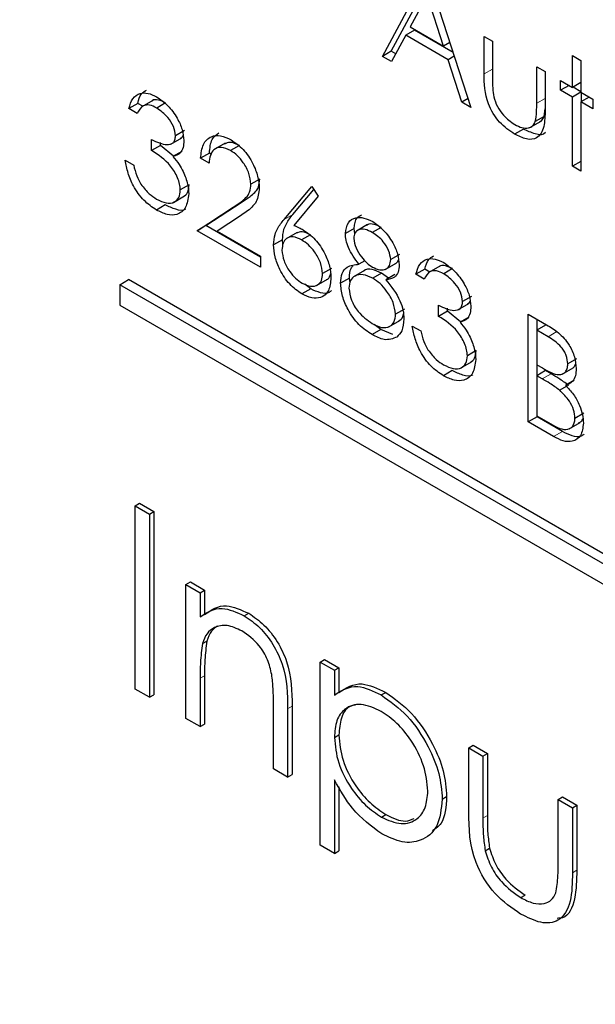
# Paper-space layout 'Blatt2' of a CAD drawing. Header units: millimetres. Extents: x 5 to 418, y 2 to 292.
# Tile 31 of 74: x 98.54 to 100.08, y 193.16 to 195.79. Entities that reach past the tile are written whole.
import ezdxf

# ---------------------------------------------------------------- set-up
doc = ezdxf.new("R2010")
doc.units = ezdxf.units.MM

psp = doc.layouts.new('Blatt2')

# ---------------------------------------------------------------- linework, layer by layer
at = {"color": 7, "linetype": 'Continuous', "lineweight": 25}
for p, q in [((99.5106, 195.6921), (99.6289, 195.9118)), ((99.5341, 195.7057), (99.6366, 195.896)), ((99.6321, 195.91), (99.7472, 195.5554)), ((99.6302, 195.8549), (99.5851, 195.7709)), ((99.6742, 195.7195), (99.6302, 195.8549)), ((99.5965, 195.762), (99.5729, 195.7484)), ((99.5851, 195.7709), (99.6742, 195.7195)), ((99.6994, 195.7026), (99.5965, 195.762)), ((99.5729, 195.7484), (99.535, 195.678)), ((99.686, 195.6831), (99.5729, 195.7484)), ((99.6908, 195.7291), (99.6742, 195.7195)), ((99.7824, 195.7456), (99.8048, 195.7327)), ((99.7824, 195.6451), (99.7824, 195.7456)), ((99.8048, 195.7327), (99.8048, 195.6351)), ((99.5341, 195.7057), (99.5106, 195.6921)), ((99.5462, 195.6987), (99.5341, 195.7057)), ((99.535, 195.678), (99.5106, 195.6921)), ((99.7026, 195.6927), (99.686, 195.6831)), ((99.7229, 195.5695), (99.686, 195.6831)), ((100.0191, 195.694), (100.0414, 195.681)), ((100.0191, 195.609), (100.0191, 195.694)), ((100.0414, 195.681), (100.0414, 195.5961)), ((99.9231, 195.6644), (99.9455, 195.6515)), ((99.9231, 195.5668), (99.9231, 195.6644)), ((99.9455, 195.6515), (99.9455, 195.549)), ((99.9871, 195.6275), (100.0191, 195.609)), ((99.9871, 195.6016), (99.9871, 195.6275)), ((100.0414, 195.6219), (100.0191, 195.609)), ((100.0095, 195.6146), (99.9871, 195.6016)), ((100.0191, 195.5832), (99.9871, 195.6016)), ((100.0414, 195.5961), (100.0191, 195.5832)), ((100.0414, 195.5975), (100.0202, 195.6097)), ((100.0414, 195.5961), (100.0734, 195.5776)), ((98.8967, 195.5743), (98.8672, 195.5573)), ((99.7395, 195.5791), (99.7229, 195.5695)), ((99.7472, 195.5554), (99.7229, 195.5695)), ((100.0191, 195.3985), (100.0191, 195.5832)), ((100.0638, 195.5832), (100.0414, 195.5702)), ((100.0414, 195.5702), (100.0414, 195.3856)), ((100.0734, 195.5518), (100.0414, 195.5702)), ((100.0426, 195.5709), (100.0426, 195.5954)), ((100.0734, 195.5776), (100.0734, 195.5518)), ((98.8561, 195.5664), (98.8326, 195.5528)), ((98.8549, 195.5398), (98.8326, 195.5528)), ((98.8696, 195.5586), (98.8561, 195.5664)), ((98.9307, 195.5677), (98.9071, 195.554)), ((99.943, 195.5312), (99.9455, 195.5515)), ((99.9051, 195.5018), (99.9346, 195.5189)), ((99.943, 195.5312), (99.9194, 195.5176)), ((98.9809, 195.4935), (98.9573, 195.4799)), ((99.8877, 195.4979), (99.8641, 195.4843)), ((98.8933, 195.4401), (98.8933, 195.4697)), ((98.9445, 195.4572), (98.974, 195.4742)), ((98.9169, 195.4537), (98.8933, 195.4401)), ((98.9169, 195.4537), (98.9169, 195.4618)), ((98.9518, 195.4252), (98.9169, 195.4537)), ((98.9741, 195.438), (98.9505, 195.4244)), ((99.0904, 195.4603), (99.0609, 195.4432)), ((99.1282, 195.4536), (99.1046, 195.44)), ((98.823, 195.4143), (98.8454, 195.4014)), ((99.048, 195.4334), (99.0244, 195.4198)), ((99.0468, 195.4069), (99.0244, 195.4198)), ((99.0528, 195.4307), (99.048, 195.4334)), ((100.0414, 195.4114), (100.0191, 195.3985)), ((100.0414, 195.3856), (100.0191, 195.3985)), ((99.1823, 195.364), (99.1588, 195.3504)), ((98.9936, 195.3485), (98.9701, 195.3349)), ((99.2474, 195.2557), (99.3219, 195.3442)), ((99.271, 195.2693), (99.3273, 195.3362)), ((99.3219, 195.3442), (99.3391, 195.3186)), ((98.952, 195.3018), (98.9815, 195.3188)), ((99.3391, 195.3186), (99.2732, 195.2402)), ((98.9297, 195.2949), (98.9062, 195.2813)), ((99.0149, 195.226), (99.1116, 195.2893)), ((99.0384, 195.2396), (99.1352, 195.3029)), ((99.1307, 195.2655), (99.0683, 195.2247)), ((99.0384, 195.2396), (99.0149, 195.226)), ((99.1844, 195.1553), (99.0384, 195.2396)), ((99.435, 195.2322), (99.4114, 195.2185)), ((99.4367, 195.2175), (99.435, 195.2322)), ((99.4706, 195.2422), (99.4412, 195.2252)), ((99.5068, 195.235), (99.4833, 195.2214)), ((99.1844, 195.1281), (99.0149, 195.226)), ((99.0683, 195.2247), (99.1844, 195.1576)), ((99.2431, 195.2017), (99.2195, 195.1881)), ((99.2446, 195.1907), (99.2431, 195.2017)), ((99.2827, 195.2215), (99.2533, 195.2045)), ((99.3179, 195.2149), (99.2943, 195.2013)), ((99.1844, 195.1576), (99.1844, 195.1281)), ((99.5565, 195.1622), (99.5329, 195.1486)), ((99.3742, 195.125), (99.3507, 195.1114)), ((99.4636, 195.1456), (99.4478, 195.1365)), ((99.5178, 195.1224), (99.5473, 195.1394)), ((99.6237, 195.1233), (99.6001, 195.1097)), ((99.6371, 195.1155), (99.6237, 195.1233)), ((99.6642, 195.1312), (99.6348, 195.1142)), ((99.6982, 195.1246), (99.6747, 195.111)), ((99.334, 195.0796), (99.3635, 195.0967)), ((99.4222, 195.0995), (99.3986, 195.0859)), ((99.4241, 195.087), (99.4222, 195.0995)), ((99.463, 195.1198), (99.4336, 195.1028)), ((99.5083, 195.1123), (99.4847, 195.0987)), ((99.5267, 195.0988), (99.5083, 195.1123)), ((99.5435, 195.1085), (99.5199, 195.0949)), ((99.6225, 195.0968), (99.6001, 195.1097)), ((98.8083, 195.0816), (98.8318, 195.0952)), ((103.9937, 192.0881), (98.8083, 195.0816)), ((98.8083, 195.0816), (98.8083, 195.0271)), ((104.0173, 192.1017), (98.8318, 195.0952)), ((99.3187, 195.0704), (99.2951, 195.0568)), ((99.3187, 195.0704), (99.3032, 195.0832)), ((99.7484, 195.0504), (99.7248, 195.0368)), ((98.8083, 195.0271), (103.9937, 192.0337)), ((99.5693, 195.0165), (99.5457, 195.0029)), ((99.6609, 194.997), (99.6609, 195.0266)), ((99.6844, 195.0107), (99.6844, 195.0187)), ((99.712, 195.0141), (99.7415, 195.0311)), ((99.6844, 195.0107), (99.6609, 194.997)), ((99.7194, 194.9821), (99.6844, 195.0107)), ((99.7417, 194.9949), (99.7181, 194.9813)), ((99.9007, 195.0026), (99.9494, 194.9745)), ((99.9007, 194.7146), (99.9007, 195.0026)), ((99.5066, 194.9619), (99.4886, 194.9756)), ((99.5273, 194.9689), (99.5568, 194.9859)), ((99.5905, 194.9712), (99.6129, 194.9583)), ((99.9467, 194.9737), (99.9231, 194.9601)), ((99.9243, 194.9608), (99.9243, 194.989)), ((99.5066, 194.9619), (99.483, 194.9483)), ((99.5387, 194.9487), (99.5066, 194.9619)), ((99.9231, 194.9601), (99.9231, 194.8678)), ((99.9535, 194.9426), (99.9231, 194.9601)), ((99.7612, 194.9054), (99.7376, 194.8918)), ((99.7196, 194.8587), (99.749, 194.8757)), ((99.9231, 194.8678), (99.9382, 194.8591)), ((99.9243, 194.839), (99.9243, 194.8671)), ((99.9914, 194.8423), (100.0209, 194.8593)), ((100.0298, 194.8834), (100.0063, 194.8698)), ((99.6973, 194.8518), (99.6737, 194.8382)), ((99.9467, 194.8519), (99.9231, 194.8383)), ((99.9231, 194.8383), (99.9231, 194.7312)), ((99.938, 194.8297), (99.9231, 194.8383)), ((99.9615, 194.8433), (99.9467, 194.8519)), ((100.0082, 194.813), (99.9846, 194.7994)), ((100.0234, 194.8263), (99.9998, 194.8127)), ((99.9243, 194.7282), (99.9007, 194.7146)), ((99.9231, 194.7312), (99.955, 194.7128)), ((99.9243, 194.7282), (99.9243, 194.7305)), ((99.9918, 194.6892), (99.9243, 194.7282)), ((100.049, 194.7379), (100.0255, 194.7243)), ((99.9682, 194.6756), (99.9007, 194.7146)), ((100.0097, 194.6959), (100.0392, 194.7129)), ((98.8492, 194.4904), (98.861, 194.4972)), ((98.8492, 194.4904), (98.8873, 194.4684)), ((98.8492, 194.0005), (98.8492, 194.4904)), ((98.861, 194.4972), (98.899, 194.4752)), ((98.8873, 194.4684), (98.899, 194.4752)), ((98.8873, 194.4684), (98.8873, 193.9785)), ((98.899, 194.4752), (98.899, 193.9853)), ((98.9852, 194.28), (98.997, 194.2868)), ((98.9852, 194.28), (99.0232, 194.258)), ((98.9852, 193.922), (98.9852, 194.28)), ((98.997, 194.2868), (99.035, 194.2648)), ((99.0232, 194.258), (99.035, 194.2648)), ((99.0232, 194.258), (99.0232, 194.1934)), ((99.035, 194.2648), (99.035, 194.2002)), ((99.1412, 194.1962), (99.153, 194.203)), ((99.0291, 194.1221), (99.0409, 194.1289)), ((99.3442, 194.0727), (99.3559, 194.0795)), ((99.3442, 194.0727), (99.3822, 194.0508)), ((99.3442, 193.5828), (99.3442, 194.0727)), ((99.3559, 194.0795), (99.394, 194.0576)), ((99.3822, 194.0508), (99.394, 194.0576)), ((99.3822, 194.0508), (99.3822, 193.9845)), ((99.394, 194.0576), (99.394, 193.9913)), ((99.0232, 194.0294), (99.0232, 193.9)), ((99.035, 194.0362), (99.035, 193.9068)), ((98.8873, 193.9785), (98.8492, 194.0005)), ((99.5075, 193.9847), (99.5193, 193.9915)), ((98.8873, 193.9785), (98.899, 193.9853)), ((99.2191, 193.7869), (99.2191, 193.9553)), ((99.2571, 193.9478), (99.2571, 193.765)), ((99.2689, 193.9546), (99.2689, 193.7718)), ((99.0232, 193.9), (98.9852, 193.922)), ((99.0232, 193.9), (99.035, 193.9068)), ((99.3822, 193.871), (99.394, 193.8778)), ((99.7412, 193.8435), (99.753, 193.8503)), ((99.7412, 193.8435), (99.7793, 193.8215)), ((99.7412, 193.6725), (99.7412, 193.8435)), ((99.753, 193.8503), (99.7911, 193.8283)), ((99.7793, 193.8215), (99.7911, 193.8283)), ((99.7793, 193.8215), (99.7793, 193.6555)), ((99.7911, 193.8283), (99.7911, 193.6623)), ((99.2571, 193.765), (99.2191, 193.7869)), ((99.2571, 193.765), (99.2689, 193.7718)), ((99.3822, 193.7576), (99.3822, 193.5608)), ((99.394, 193.7391), (99.394, 193.5676)), ((99.6705, 193.7063), (99.6823, 193.7131)), ((99.9806, 193.7054), (99.9923, 193.7122)), ((99.9806, 193.5393), (99.9806, 193.7054)), ((99.9806, 193.7054), (100.0186, 193.6834)), ((99.9923, 193.7122), (100.0304, 193.6902)), ((100.0186, 193.6834), (100.0304, 193.6902)), ((100.0186, 193.6834), (100.0186, 193.5091)), ((100.0304, 193.6902), (100.0304, 193.5159)), ((99.5078, 193.658), (99.5196, 193.6648)), ((99.3822, 193.5608), (99.3442, 193.5828)), ((99.7853, 193.5683), (99.7971, 193.5751)), ((99.3822, 193.5608), (99.394, 193.5676)), ((99.8805, 193.4428), (99.8923, 193.4496))]:
    psp.add_line(p, q, dxfattribs=at)
at = {"color": 7, "linetype": 'Continuous', "lineweight": 18}
for p, q in [((99.8048, 195.658), (99.7824, 195.6451)), ((99.9455, 195.5797), (99.9231, 195.5668)), ((99.1352, 195.3029), (99.1116, 195.2893)), ((99.271, 195.2693), (99.2474, 195.2557)), ((99.9771, 194.9562), (99.9535, 194.9426)), ((99.9615, 194.8433), (99.938, 194.8297)), ((99.9918, 194.6892), (99.9682, 194.6756)), ((99.0232, 194.0294), (99.035, 194.0362)), ((99.2571, 193.9478), (99.2689, 193.9546)), ((99.7793, 193.6555), (99.7911, 193.6623)), ((100.0186, 193.5091), (100.0304, 193.5159))]:
    psp.add_line(p, q, dxfattribs=at)
psp.add_open_spline([(91.2319, 205.1501), (93.0315, 203.9992), (96.6318, 201.6966), (102.2953, 198.2861), (108.1808, 194.9009), (113.8044, 191.8159), (117.4828, 189.9039), (119.0713, 189.0782)], degree=3, knots=[0, 0, 0, 0, 0.204721, 0.409562, 0.623395, 0.837364, 1, 1, 1, 1], dxfattribs=at)
at = {"color": 7, "linetype": 'Continuous', "lineweight": 25}
for points, knots in [([(91.3767, 204.8511), (92.0659, 204.4024), (93.9896, 203.1501), (97.3044, 201.0845), (101.317, 198.6527), (105.49, 196.2147), (109.736, 193.8176), (113.8893, 191.5552), (117.0592, 189.8803), (118.7957, 188.9954), (119.2195, 188.7794)], [0, 0, 0, 0, 0.079167, 0.220979, 0.371612, 0.522329, 0.673084, 0.823745, 0.956982, 1, 1, 1, 1]), ([(99.8641, 195.4843), (99.8502, 195.4936), (99.8226, 195.512), (99.7838, 195.5765), (99.7829, 195.619), (99.7824, 195.6451)], [0, 0, 0, 0, 0.28097, 0.559785, 1, 1, 1, 1]), ([(99.8048, 195.6351), (99.8048, 195.6258), (99.8047, 195.6093), (99.8072, 195.5916), (99.8083, 195.5838)], [0, 0, 0, 0, 0.560377, 1, 1, 1, 1]), ([(98.8561, 195.5664), (98.8587, 195.5762), (98.863, 195.5924), (98.8748, 195.5989), (98.8794, 195.6015)], [0, 0, 0, 0, 0.609349, 1, 1, 1, 1]), ([(98.8326, 195.5528), (98.8354, 195.5622), (98.8412, 195.581), (98.8602, 195.5945), (98.8833, 195.5952), (98.899, 195.5876), (98.9068, 195.5838)], [0, 0, 0, 0, 0.280288, 0.55968, 0.779747, 1, 1, 1, 1]), ([(98.9307, 195.5677), (98.9243, 195.5706), (98.9117, 195.5764), (98.8981, 195.5773), (98.8944, 195.5725), (98.8941, 195.5721)], [0, 0, 0, 0, 0.479358, 0.957166, 1, 1, 1, 1]), ([(98.9068, 195.5838), (98.9169, 195.5767), (98.9371, 195.5625), (98.9613, 195.5301), (98.9766, 195.4961), (98.9787, 195.4766), (98.9797, 195.4669)], [0, 0, 0, 0, 0.280085, 0.559868, 0.780099, 1, 1, 1, 1]), ([(99.8083, 195.5838), (99.8111, 195.5752), (99.8166, 195.5579), (99.8367, 195.5295), (99.8538, 195.5174), (99.8643, 195.51)], [0, 0, 0, 0, 0.280117, 0.560544, 1, 1, 1, 1]), ([(98.9071, 195.554), (98.9006, 195.5572), (98.8877, 195.5635), (98.8671, 195.561), (98.8595, 195.5479), (98.8549, 195.5398)], [0, 0, 0, 0, 0.280636, 0.5603644, 1, 1, 1, 1]), ([(98.9573, 195.4799), (98.956, 195.4882), (98.9535, 195.5048), (98.9344, 195.5345), (98.9174, 195.5466), (98.9071, 195.554)], [0, 0, 0, 0, 0.278859, 0.560074, 1, 1, 1, 1]), ([(99.9455, 195.549), (99.9453, 195.5334), (99.9449, 195.5024), (99.9274, 195.4714), (99.8961, 195.4681), (99.8748, 195.4789), (99.8641, 195.4843)], [0, 0, 0, 0, 0.281501, 0.559646, 0.779298, 1, 1, 1, 1]), ([(99.9194, 195.5176), (99.9208, 195.5263), (99.9232, 195.5419), (99.9231, 195.5592), (99.9231, 195.5668)], [0, 0, 0, 0, 0.559371, 1, 1, 1, 1]), ([(99.8643, 195.51), (99.8708, 195.5067), (99.8837, 195.5001), (99.9004, 195.4995), (99.9129, 195.5053), (99.9173, 195.5135), (99.9194, 195.5176)], [0, 0, 0, 0, 0.2802697, 0.5600069, 0.7800741, 1, 1, 1, 1]), ([(99.9312, 195.5178), (99.9328, 195.5185), (99.9382, 195.5207), (99.941, 195.5268), (99.943, 195.5312)], [0, 0, 0, 0, 0.285818, 1, 1, 1, 1]), ([(99.9467, 195.4886), (99.9466, 195.4885), (99.9415, 195.4804), (99.9187, 195.4831), (99.898, 195.493), (99.8877, 195.4979)], [0, 0, 0, 0, 0.010224, 0.503933, 1, 1, 1, 1]), ([(98.8933, 195.4697), (98.9074, 195.4631), (98.9286, 195.4531), (98.9492, 195.4581), (98.9563, 195.4683), (98.957, 195.476), (98.9573, 195.4799)], [0, 0, 0, 0, 0.499418, 0.749016, 0.874544, 1, 1, 1, 1]), ([(98.9797, 195.4669), (98.9793, 195.4604), (98.9785, 195.4476), (98.9695, 195.4307), (98.9577, 195.4268), (98.9505, 195.4244)], [0, 0, 0, 0, 0.280508, 0.560792, 1, 1, 1, 1]), ([(98.9704, 195.4737), (98.9718, 195.4739), (98.9751, 195.4745), (98.9766, 195.478), (98.9775, 195.48)], [0, 0, 0, 0, 0.399149, 1, 1, 1, 1]), ([(99.0244, 195.4198), (99.0259, 195.433), (99.0288, 195.4593), (99.0501, 195.479), (99.0772, 195.4826), (99.0963, 195.4735), (99.1058, 195.4689)], [0, 0, 0, 0, 0.280029, 0.559515, 0.779668, 1, 1, 1, 1]), ([(99.048, 195.4334), (99.0492, 195.447), (99.0515, 195.4719), (99.0666, 195.4827), (99.0735, 195.4876)], [0, 0, 0, 0, 0.54369, 1, 1, 1, 1]), ([(99.1058, 195.4689), (99.1169, 195.4613), (99.1391, 195.4461), (99.1638, 195.4083), (99.1788, 195.3712), (99.1804, 195.3503), (99.1812, 195.3398)], [0, 0, 0, 0, 0.27989, 0.559224, 0.779582, 1, 1, 1, 1]), ([(98.9701, 195.3349), (98.9697, 195.3401), (98.969, 195.3506), (98.9612, 195.3732), (98.938, 195.4115), (98.9112, 195.4287), (98.8933, 195.4401)], [0, 0, 0, 0, 0.125587, 0.2511907, 0.500605, 1, 1, 1, 1]), ([(99.1046, 195.44), (99.0961, 195.4439), (99.0791, 195.4517), (99.0599, 195.4449), (99.0495, 195.4283), (99.0477, 195.4141), (99.0468, 195.4069)], [0, 0, 0, 0, 0.279699, 0.558847, 0.779176, 1, 1, 1, 1]), ([(99.1282, 195.4536), (99.1195, 195.4579), (99.1041, 195.4654), (99.0929, 195.4597), (99.0881, 195.4572)], [0, 0, 0, 0, 0.56442, 1, 1, 1, 1]), ([(99.1588, 195.3504), (99.1577, 195.3599), (99.1556, 195.3789), (99.1404, 195.4066), (99.1229, 195.4279), (99.1107, 195.436), (99.1046, 195.44)], [0, 0, 0, 0, 0.279126, 0.558978, 0.77935, 1, 1, 1, 1]), ([(98.9062, 195.2813), (98.8947, 195.2891), (98.8719, 195.3046), (98.8449, 195.3423), (98.8292, 195.3804), (98.825, 195.403), (98.823, 195.4143)], [0, 0, 0, 0, 0.279886, 0.558979, 0.779263, 1, 1, 1, 1]), ([(98.9505, 195.4244), (98.9563, 195.4176), (98.9667, 195.4053), (98.9743, 195.3907), (98.9776, 195.3842)], [0, 0, 0, 0, 0.559795, 1, 1, 1, 1]), ([(98.8454, 195.4014), (98.8476, 195.3917), (98.8517, 195.3744), (98.8609, 195.3576), (98.8649, 195.3503)], [0, 0, 0, 0, 0.560694, 1, 1, 1, 1]), ([(98.9776, 195.3842), (98.9824, 195.3727), (98.9909, 195.352), (98.992, 195.3329), (98.9925, 195.3245)], [0, 0, 0, 0, 0.559419, 1, 1, 1, 1]), ([(99.1352, 195.3029), (99.1424, 195.3075), (99.1542, 195.3152), (99.1695, 195.3275), (99.1803, 195.3416), (99.1817, 195.3565), (99.1823, 195.364)], [0, 0, 0, 0, 0.340542, 0.56085, 0.780599, 1, 1, 1, 1]), ([(98.8649, 195.3503), (98.8721, 195.3409), (98.8849, 195.3243), (98.8999, 195.3148), (98.9066, 195.3106)], [0, 0, 0, 0, 0.558748, 1, 1, 1, 1]), ([(98.9066, 195.3106), (98.9152, 195.3063), (98.9325, 195.2977), (98.9534, 195.3005), (98.9676, 195.3129), (98.9692, 195.3276), (98.9701, 195.3349)], [0, 0, 0, 0, 0.280599, 0.560151, 0.780303, 1, 1, 1, 1]), ([(98.9784, 195.3174), (98.9826, 195.3204), (98.9914, 195.3266), (98.9929, 195.341), (98.9936, 195.3485)], [0, 0, 0, 0, 0.480676, 1, 1, 1, 1]), ([(99.1116, 195.2893), (99.1188, 195.2939), (99.1306, 195.3015), (99.1459, 195.3139), (99.1567, 195.328), (99.1581, 195.3429), (99.1588, 195.3504)], [0, 0, 0, 0, 0.340542, 0.56085, 0.780599, 1, 1, 1, 1]), ([(99.1812, 195.3398), (99.1796, 195.3268), (99.1771, 195.3053), (99.1611, 195.2883), (99.1465, 195.276), (99.136, 195.269), (99.1307, 195.2655)], [0, 0, 0, 0, 0.33837, 0.558748, 0.779361, 1, 1, 1, 1]), ([(98.9925, 195.3245), (98.9907, 195.3113), (98.9871, 195.2851), (98.9637, 195.2676), (98.9351, 195.2672), (98.9158, 195.2766), (98.9062, 195.2813)], [0, 0, 0, 0, 0.279304, 0.558838, 0.779277, 1, 1, 1, 1]), ([(98.9848, 195.2839), (98.9845, 195.2837), (98.9782, 195.2784), (98.9581, 195.2819), (98.9392, 195.2906), (98.9297, 195.2949)], [0, 0, 0, 0, 0.020663, 0.510016, 1, 1, 1, 1]), ([(99.2195, 195.1881), (99.2204, 195.1979), (99.2219, 195.214), (99.2298, 195.2314), (99.238, 195.2443), (99.2443, 195.2519), (99.2474, 195.2557)], [0, 0, 0, 0, 0.339374, 0.559486, 0.779731, 1, 1, 1, 1]), ([(99.2431, 195.2017), (99.244, 195.2115), (99.2454, 195.2277), (99.2534, 195.245), (99.2616, 195.2579), (99.2679, 195.2655), (99.271, 195.2693)], [0, 0, 0, 0, 0.339374, 0.559486, 0.779731, 1, 1, 1, 1]), ([(99.4114, 195.2185), (99.4132, 195.2291), (99.4167, 195.2501), (99.4373, 195.2622), (99.4608, 195.2618), (99.4766, 195.2541), (99.4845, 195.2503)], [0, 0, 0, 0, 0.278806, 0.558457, 0.77916, 1, 1, 1, 1]), ([(99.435, 195.2322), (99.4364, 195.2432), (99.4386, 195.2607), (99.4505, 195.2664), (99.4549, 195.2685)], [0, 0, 0, 0, 0.632557, 1, 1, 1, 1]), ([(99.2732, 195.2402), (99.278, 195.2383), (99.2866, 195.2349), (99.2952, 195.2302), (99.299, 195.2281)], [0, 0, 0, 0, 0.5599103, 1, 1, 1, 1]), ([(99.299, 195.2281), (99.31, 195.2203), (99.3318, 195.2048), (99.3561, 195.1677), (99.3709, 195.131), (99.3723, 195.1104), (99.373, 195.1)], [0, 0, 0, 0, 0.279638, 0.559326, 0.779527, 1, 1, 1, 1]), ([(99.4833, 195.2214), (99.4767, 195.2247), (99.4636, 195.2312), (99.4476, 195.2299), (99.4359, 195.2218), (99.4345, 195.2107), (99.4338, 195.2052)], [0, 0, 0, 0, 0.280651, 0.560566, 0.78062, 1, 1, 1, 1]), ([(99.5068, 195.235), (99.5004, 195.2382), (99.4875, 195.2444), (99.4737, 195.2449), (99.4689, 195.2406), (99.4681, 195.2398)], [0, 0, 0, 0, 0.454504, 0.907816, 1, 1, 1, 1]), ([(99.4845, 195.2503), (99.4945, 195.2433), (99.5143, 195.2293), (99.5377, 195.1968), (99.5525, 195.1634), (99.5544, 195.1442), (99.5553, 195.1347)], [0, 0, 0, 0, 0.279929, 0.559623, 0.779946, 1, 1, 1, 1]), ([(99.2943, 195.2013), (99.2867, 195.2049), (99.2716, 195.2122), (99.2541, 195.207), (99.2436, 195.1938), (99.2425, 195.1807), (99.2419, 195.1742)], [0, 0, 0, 0, 0.280127, 0.559515, 0.779719, 1, 1, 1, 1]), ([(99.3179, 195.2149), (99.3102, 195.2187), (99.2958, 195.2259), (99.2851, 195.2212), (99.2801, 195.2191)], [0, 0, 0, 0, 0.538433, 1, 1, 1, 1]), ([(99.3507, 195.1114), (99.3495, 195.1211), (99.3472, 195.1405), (99.3308, 195.1682), (99.3128, 195.1891), (99.3005, 195.1972), (99.2943, 195.2013)], [0, 0, 0, 0, 0.278754, 0.558605, 0.779147, 1, 1, 1, 1]), ([(99.4478, 195.1365), (99.4371, 195.1509), (99.4222, 195.1709), (99.4127, 195.2007), (99.4118, 195.2126), (99.4114, 195.2185)], [0, 0, 0, 0, 0.557752, 0.778932, 1, 1, 1, 1]), ([(99.4338, 195.2052), (99.4352, 195.1968), (99.438, 195.1798), (99.4528, 195.1568), (99.4684, 195.1391), (99.4789, 195.1321), (99.4842, 195.1286)], [0, 0, 0, 0, 0.277721, 0.558224, 0.779072, 1, 1, 1, 1]), ([(99.5329, 195.1486), (99.5316, 195.1567), (99.5289, 195.1731), (99.5106, 195.2029), (99.4936, 195.2144), (99.4833, 195.2214)], [0, 0, 0, 0, 0.278971, 0.559919, 1, 1, 1, 1]), ([(99.2951, 195.0568), (99.2839, 195.0648), (99.2616, 195.0808), (99.2364, 195.1187), (99.2221, 195.1563), (99.2204, 195.1775), (99.2195, 195.1881)], [0, 0, 0, 0, 0.27967, 0.559085, 0.779558, 1, 1, 1, 1]), ([(99.2419, 195.1742), (99.243, 195.1647), (99.2451, 195.1457), (99.2607, 195.1185), (99.2782, 195.0976), (99.2903, 195.0896), (99.2963, 195.0856)], [0, 0, 0, 0, 0.279059, 0.55882, 0.779303, 1, 1, 1, 1]), ([(99.4842, 195.1286), (99.4908, 195.1256), (99.504, 195.1196), (99.52, 195.122), (99.5305, 195.1321), (99.5321, 195.1431), (99.5329, 195.1486)], [0, 0, 0, 0, 0.280237, 0.560145, 0.780435, 1, 1, 1, 1]), ([(99.5442, 195.1379), (99.5479, 195.14), (99.5519, 195.1423), (99.5531, 195.1477), (99.5532, 195.1481)], [0, 0, 0, 0, 0.9244416, 1, 1, 1, 1]), ([(99.6001, 195.1097), (99.603, 195.1191), (99.6087, 195.1379), (99.6278, 195.1514), (99.6508, 195.1521), (99.6665, 195.1445), (99.6744, 195.1407)], [0, 0, 0, 0, 0.2802877, 0.5596797, 0.7797465, 1, 1, 1, 1]), ([(99.6237, 195.1233), (99.6263, 195.1331), (99.6306, 195.1493), (99.6424, 195.1558), (99.647, 195.1584)], [0, 0, 0, 0, 0.609349, 1, 1, 1, 1]), ([(99.3986, 195.0859), (99.3994, 195.0951), (99.4011, 195.1134), (99.4178, 195.1336), (99.4365, 195.1354), (99.4478, 195.1365)], [0, 0, 0, 0, 0.279987, 0.559901, 1, 1, 1, 1]), ([(99.4222, 195.0995), (99.4226, 195.1092), (99.4233, 195.1229), (99.4302, 195.1303), (99.4323, 195.1325)], [0, 0, 0, 0, 0.697882, 1, 1, 1, 1]), ([(99.5083, 195.1123), (99.4997, 195.1163), (99.4825, 195.1242), (99.4657, 195.1235), (99.4604, 195.1181), (99.4602, 195.1179)], [0, 0, 0, 0, 0.490788, 0.980826, 1, 1, 1, 1]), ([(99.5553, 195.1347), (99.5548, 195.1278), (99.5537, 195.1141), (99.5418, 195.0982), (99.5282, 195.0961), (99.5199, 195.0949)], [0, 0, 0, 0, 0.280159, 0.560243, 1, 1, 1, 1]), ([(99.6982, 195.1246), (99.6919, 195.1275), (99.6792, 195.1333), (99.6657, 195.1342), (99.6619, 195.1294), (99.6616, 195.1291)], [0, 0, 0, 0, 0.479358, 0.957166, 1, 1, 1, 1]), ([(99.6744, 195.1407), (99.6845, 195.1336), (99.7046, 195.1194), (99.7288, 195.087), (99.7442, 195.053), (99.7462, 195.0335), (99.7472, 195.0238)], [0, 0, 0, 0, 0.280085, 0.5598683, 0.7800992, 1, 1, 1, 1]), ([(99.373, 195.1), (99.3718, 195.0876), (99.3692, 195.0627), (99.3479, 195.0458), (99.3219, 195.0442), (99.304, 195.0526), (99.2951, 195.0568)], [0, 0, 0, 0, 0.279631, 0.55896, 0.779478, 1, 1, 1, 1]), ([(99.2963, 195.0856), (99.3039, 195.0821), (99.3193, 195.075), (99.337, 195.0795), (99.3488, 195.0916), (99.35, 195.1048), (99.3507, 195.1114)], [0, 0, 0, 0, 0.280018, 0.5598526, 0.7799871, 1, 1, 1, 1]), ([(99.3604, 195.0951), (99.3606, 195.0951), (99.3657, 195.0962), (99.3702, 195.1018), (99.3714, 195.1095), (99.3716, 195.1109)], [0, 0, 0, 0, 0.027326, 0.817479, 1, 1, 1, 1]), ([(99.4847, 195.0987), (99.476, 195.1029), (99.4584, 195.1113), (99.4378, 195.1071), (99.4235, 195.0945), (99.4219, 195.0796), (99.421, 195.0722)], [0, 0, 0, 0, 0.280283, 0.560138, 0.780298, 1, 1, 1, 1]), ([(99.5457, 195.0029), (99.5443, 195.0133), (99.5413, 195.0342), (99.5236, 195.0634), (99.5044, 195.0858), (99.4913, 195.0944), (99.4847, 195.0987)], [0, 0, 0, 0, 0.278303, 0.558509, 0.779146, 1, 1, 1, 1]), ([(99.6747, 195.111), (99.6682, 195.1141), (99.6552, 195.1204), (99.6346, 195.1179), (99.6271, 195.1048), (99.6225, 195.0968)], [0, 0, 0, 0, 0.280636, 0.560364, 1, 1, 1, 1]), ([(99.7248, 195.0368), (99.7236, 195.0451), (99.721, 195.0617), (99.7019, 195.0914), (99.685, 195.1035), (99.6747, 195.111)], [0, 0, 0, 0, 0.278859, 0.560074, 1, 1, 1, 1]), ([(99.3742, 195.0661), (99.3724, 195.0643), (99.3653, 195.0572), (99.3451, 195.0584), (99.3275, 195.0664), (99.3187, 195.0704)], [0, 0, 0, 0, 0.146573, 0.573283, 1, 1, 1, 1]), ([(99.483, 194.9483), (99.471, 194.9561), (99.4469, 194.9718), (99.4188, 195.0114), (99.4018, 195.0516), (99.3997, 195.0745), (99.3986, 195.0859)], [0, 0, 0, 0, 0.280545, 0.559269, 0.779816, 1, 1, 1, 1]), ([(99.421, 195.0722), (99.4224, 195.0617), (99.4252, 195.0409), (99.4483, 195.0022), (99.47, 194.987), (99.4833, 194.9777)], [0, 0, 0, 0, 0.2798334, 0.5601982, 1, 1, 1, 1]), ([(99.5199, 195.0949), (99.534, 195.0768), (99.5538, 195.0516), (99.5667, 195.0133), (99.5676, 194.9981), (99.5681, 194.9905)], [0, 0, 0, 0, 0.5582714, 0.7790888, 1, 1, 1, 1]), ([(99.6609, 195.0266), (99.675, 195.02), (99.6961, 195.01), (99.7168, 195.015), (99.7238, 195.0252), (99.7245, 195.033), (99.7248, 195.0368)], [0, 0, 0, 0, 0.4994185, 0.749016, 0.8745437, 1, 1, 1, 1]), ([(99.7472, 195.0238), (99.7468, 195.0173), (99.746, 195.0045), (99.737, 194.9876), (99.7253, 194.9837), (99.7181, 194.9813)], [0, 0, 0, 0, 0.280508, 0.560792, 1, 1, 1, 1]), ([(99.738, 195.0306), (99.7393, 195.0308), (99.7426, 195.0314), (99.7441, 195.0349), (99.745, 195.0369)], [0, 0, 0, 0, 0.399149, 1, 1, 1, 1]), ([(99.4833, 194.9777), (99.4919, 194.9734), (99.509, 194.9649), (99.5297, 194.9681), (99.5433, 194.981), (99.5449, 194.9956), (99.5457, 195.0029)], [0, 0, 0, 0, 0.280602, 0.559962, 0.78018, 1, 1, 1, 1]), ([(99.5681, 194.9905), (99.5671, 194.9788), (99.5653, 194.9579), (99.5542, 194.9467), (99.5492, 194.9417)], [0, 0, 0, 0, 0.559346, 1, 1, 1, 1]), ([(99.5538, 194.9842), (99.5585, 194.9873), (99.5649, 194.9914), (99.5663, 195.0009), (99.5667, 195.0034)], [0, 0, 0, 0, 0.736471, 1, 1, 1, 1]), ([(99.7376, 194.8918), (99.7373, 194.897), (99.7365, 194.9075), (99.7288, 194.9302), (99.7056, 194.9684), (99.6787, 194.9856), (99.6609, 194.997)], [0, 0, 0, 0, 0.125587, 0.2511907, 0.500605, 1, 1, 1, 1]), ([(99.6737, 194.8382), (99.6623, 194.846), (99.6394, 194.8615), (99.6124, 194.8992), (99.5967, 194.9373), (99.5926, 194.9599), (99.5905, 194.9712)], [0, 0, 0, 0, 0.279886, 0.558979, 0.779263, 1, 1, 1, 1]), ([(99.7181, 194.9813), (99.7239, 194.9745), (99.7343, 194.9622), (99.7418, 194.9476), (99.7451, 194.9411)], [0, 0, 0, 0, 0.559795, 1, 1, 1, 1]), ([(99.9494, 194.9745), (99.9601, 194.9681), (99.9813, 194.9553), (100.0095, 194.9244), (100.0258, 194.888), (100.0277, 194.8676), (100.0286, 194.8574)], [0, 0, 0, 0, 0.281317, 0.559922, 0.779935, 1, 1, 1, 1]), ([(99.5492, 194.9417), (99.5385, 194.9374), (99.5192, 194.9296), (99.4941, 194.9426), (99.483, 194.9483)], [0, 0, 0, 0, 0.557758, 1, 1, 1, 1]), ([(99.6129, 194.9583), (99.6152, 194.9486), (99.6193, 194.9313), (99.6284, 194.9145), (99.6324, 194.9072)], [0, 0, 0, 0, 0.560694, 1, 1, 1, 1]), ([(99.7451, 194.9411), (99.7499, 194.9296), (99.7585, 194.9089), (99.7595, 194.8898), (99.76, 194.8814)], [0, 0, 0, 0, 0.559419, 1, 1, 1, 1]), ([(100.0063, 194.8698), (100.0055, 194.8773), (100.0044, 194.8886), (99.9966, 194.9041), (99.9816, 194.925), (99.966, 194.9348), (99.9535, 194.9426)], [0, 0, 0, 0, 0.249284, 0.374925, 0.500645, 1, 1, 1, 1]), ([(99.6324, 194.9072), (99.6396, 194.8979), (99.6524, 194.8812), (99.6675, 194.8717), (99.6741, 194.8675)], [0, 0, 0, 0, 0.558748, 1, 1, 1, 1]), ([(99.6741, 194.8675), (99.6828, 194.8632), (99.7, 194.8546), (99.7209, 194.8574), (99.7351, 194.8698), (99.7368, 194.8845), (99.7376, 194.8918)], [0, 0, 0, 0, 0.280599, 0.560151, 0.780303, 1, 1, 1, 1]), ([(99.7459, 194.8743), (99.7501, 194.8773), (99.759, 194.8836), (99.7604, 194.8979), (99.7612, 194.9054)], [0, 0, 0, 0, 0.480676, 1, 1, 1, 1]), ([(99.76, 194.8814), (99.7582, 194.8683), (99.7546, 194.842), (99.7312, 194.8245), (99.7027, 194.8241), (99.6834, 194.8335), (99.6737, 194.8382)], [0, 0, 0, 0, 0.279304, 0.558838, 0.779277, 1, 1, 1, 1]), ([(99.9382, 194.8591), (99.9538, 194.8501), (99.9734, 194.8389), (99.9927, 194.8423), (100.0002, 194.848), (100.0053, 194.8571), (100.006, 194.8656), (100.0063, 194.8698)], [0, 0, 0, 0, 0.498607, 0.624009, 0.749401, 0.874736, 1, 1, 1, 1]), ([(100.0177, 194.8579), (100.0198, 194.8591), (100.0238, 194.8614), (100.0259, 194.8664), (100.0269, 194.8688)], [0, 0, 0, 0, 0.513084, 1, 1, 1, 1]), ([(99.7523, 194.8408), (99.752, 194.8406), (99.7457, 194.8353), (99.7256, 194.8388), (99.7067, 194.8475), (99.6973, 194.8518)], [0, 0, 0, 0, 0.020663, 0.510016, 1, 1, 1, 1]), ([(100.0082, 194.813), (99.9995, 194.8192), (99.984, 194.8304), (99.9684, 194.8394), (99.9615, 194.8433)], [0, 0, 0, 0, 0.559734, 1, 1, 1, 1]), ([(100.0286, 194.8574), (100.0282, 194.8508), (100.0274, 194.8377), (100.0191, 194.8194), (100.0071, 194.8153), (99.9998, 194.8127)], [0, 0, 0, 0, 0.280867, 0.561527, 1, 1, 1, 1]), ([(99.9846, 194.7994), (99.9759, 194.8056), (99.9604, 194.8168), (99.9448, 194.8257), (99.938, 194.8297)], [0, 0, 0, 0, 0.559734, 1, 1, 1, 1]), ([(99.9998, 194.8127), (100.0073, 194.8049), (100.0222, 194.7893), (100.0379, 194.761), (100.0465, 194.734), (100.0474, 194.7189), (100.0478, 194.7114)], [0, 0, 0, 0, 0.280382, 0.559606, 0.779765, 1, 1, 1, 1]), ([(100.0255, 194.7243), (100.0247, 194.7318), (100.0232, 194.7468), (100.0088, 194.7757), (99.9938, 194.7904), (99.9846, 194.7994)], [0, 0, 0, 0, 0.279944, 0.560429, 1, 1, 1, 1]), ([(99.955, 194.7128), (99.9713, 194.7034), (99.9957, 194.6893), (100.0172, 194.699), (100.0244, 194.7112), (100.0251, 194.72), (100.0255, 194.7243)], [0, 0, 0, 0, 0.49936, 0.748736, 0.874399, 1, 1, 1, 1]), ([(100.0478, 194.7114), (100.0464, 194.6993), (100.0434, 194.6752), (100.021, 194.6608), (99.9945, 194.6621), (99.977, 194.6711), (99.9682, 194.6756)], [0, 0, 0, 0, 0.279141, 0.558654, 0.779059, 1, 1, 1, 1]), ([(100.0353, 194.713), (100.0378, 194.7137), (100.043, 194.7153), (100.0453, 194.7211), (100.0465, 194.7241)], [0, 0, 0, 0, 0.481247, 1, 1, 1, 1]), ([(100.0497, 194.6823), (100.0472, 194.68), (100.0392, 194.673), (100.0178, 194.6763), (100.0004, 194.6849), (99.9918, 194.6892)], [0, 0, 0, 0, 0.189252, 0.594134, 1, 1, 1, 1]), ([(99.0232, 194.1934), (99.0413, 194.2055), (99.0737, 194.2271), (99.1206, 194.2056), (99.1412, 194.1962)], [0, 0, 0, 0, 0.559141, 1, 1, 1, 1]), ([(99.035, 194.2002), (99.0531, 194.2123), (99.0855, 194.2339), (99.1323, 194.2124), (99.153, 194.203)], [0, 0, 0, 0, 0.559141, 1, 1, 1, 1]), ([(99.153, 194.203), (99.1669, 194.1936), (99.1947, 194.1747), (99.2312, 194.1278), (99.2682, 194.0493), (99.2686, 193.9936), (99.2689, 193.9546)], [0, 0, 0, 0, 0.187021, 0.37389, 0.56061, 1, 1, 1, 1]), ([(99.1412, 194.1962), (99.1551, 194.1867), (99.1829, 194.1679), (99.2194, 194.121), (99.2564, 194.0425), (99.2568, 193.9868), (99.2571, 193.9478)], [0, 0, 0, 0, 0.187021, 0.37389, 0.56061, 1, 1, 1, 1]), ([(99.1346, 194.156), (99.1211, 194.1622), (99.0942, 194.1745), (99.0627, 194.1675), (99.0398, 194.1505), (99.0327, 194.1316), (99.0291, 194.1221)], [0, 0, 0, 0, 0.279553, 0.559373, 0.779703, 1, 1, 1, 1]), ([(99.0698, 194.1685), (99.0638, 194.1647), (99.0505, 194.1562), (99.0443, 194.1386), (99.0409, 194.1289)], [0, 0, 0, 0, 0.449857, 1, 1, 1, 1]), ([(99.2146, 194.0394), (99.2115, 194.0526), (99.2054, 194.0788), (99.1779, 194.1261), (99.151, 194.1447), (99.1346, 194.156)], [0, 0, 0, 0, 0.281192, 0.561331, 1, 1, 1, 1]), ([(99.0291, 194.1221), (99.027, 194.1055), (99.0232, 194.0758), (99.0232, 194.0436), (99.0232, 194.0294)], [0, 0, 0, 0, 0.559658, 1, 1, 1, 1]), ([(99.0409, 194.1289), (99.0388, 194.1123), (99.035, 194.0826), (99.035, 194.0504), (99.035, 194.0362)], [0, 0, 0, 0, 0.559658, 1, 1, 1, 1]), ([(99.2191, 193.9553), (99.2191, 193.9706), (99.2193, 193.9978), (99.216, 194.0267), (99.2146, 194.0394)], [0, 0, 0, 0, 0.560255, 1, 1, 1, 1]), ([(99.394, 193.9913), (99.4133, 194.0037), (99.4479, 194.0258), (99.4974, 194.002), (99.5193, 193.9915)], [0, 0, 0, 0, 0.558418, 1, 1, 1, 1]), ([(99.3822, 193.9845), (99.4015, 193.9969), (99.4361, 194.019), (99.4856, 193.9952), (99.5075, 193.9847)], [0, 0, 0, 0, 0.558418, 1, 1, 1, 1]), ([(99.5193, 193.9915), (99.5431, 193.9747), (99.5907, 193.9409), (99.6437, 193.8605), (99.6772, 193.7808), (99.6806, 193.7357), (99.6823, 193.7131)], [0, 0, 0, 0, 0.279627, 0.559432, 0.779703, 1, 1, 1, 1]), ([(99.5075, 193.9847), (99.5313, 193.9678), (99.5789, 193.9341), (99.6319, 193.8537), (99.6654, 193.774), (99.6688, 193.7289), (99.6705, 193.7063)], [0, 0, 0, 0, 0.279627, 0.559432, 0.779703, 1, 1, 1, 1]), ([(99.5072, 193.9409), (99.4888, 193.9493), (99.4521, 193.966), (99.4107, 193.9518), (99.3858, 193.9189), (99.3834, 193.8869), (99.3822, 193.871)], [0, 0, 0, 0, 0.279747, 0.559315, 0.779515, 1, 1, 1, 1]), ([(99.4415, 193.9589), (99.4348, 193.9576), (99.416, 193.954), (99.3979, 193.9249), (99.3953, 193.8935), (99.394, 193.8778)], [0, 0, 0, 0, 0.219851, 0.609672, 1, 1, 1, 1]), ([(99.6324, 193.7278), (99.6299, 193.7502), (99.6249, 193.7949), (99.5914, 193.861), (99.55, 193.9117), (99.5214, 193.9312), (99.5072, 193.9409)], [0, 0, 0, 0, 0.279387, 0.559092, 0.779508, 1, 1, 1, 1]), ([(99.3822, 193.871), (99.3843, 193.8486), (99.3883, 193.804), (99.423, 193.7376), (99.4648, 193.6875), (99.4934, 193.6678), (99.5078, 193.658)], [0, 0, 0, 0, 0.279654, 0.558875, 0.779455, 1, 1, 1, 1]), ([(99.394, 193.8778), (99.396, 193.8554), (99.4001, 193.8108), (99.4348, 193.7444), (99.4766, 193.6943), (99.5052, 193.6746), (99.5196, 193.6648)], [0, 0, 0, 0, 0.279654, 0.558875, 0.779455, 1, 1, 1, 1]), ([(99.5087, 193.6134), (99.4811, 193.6336), (99.4317, 193.6698), (99.3974, 193.7307), (99.3822, 193.7576)], [0, 0, 0, 0, 0.5584659, 1, 1, 1, 1]), ([(99.5078, 193.658), (99.5259, 193.6501), (99.5622, 193.6344), (99.6029, 193.6488), (99.6276, 193.6813), (99.6308, 193.7123), (99.6324, 193.7278)], [0, 0, 0, 0, 0.279628, 0.559247, 0.779775, 1, 1, 1, 1]), ([(99.6705, 193.7063), (99.6678, 193.6804), (99.6622, 193.6284), (99.6179, 193.5934), (99.5649, 193.5866), (99.5274, 193.6045), (99.5087, 193.6134)], [0, 0, 0, 0, 0.27954, 0.559273, 0.779559, 1, 1, 1, 1]), ([(99.6823, 193.7131), (99.6805, 193.6858), (99.6778, 193.6444), (99.6532, 193.6275), (99.6447, 193.6218)], [0, 0, 0, 0, 0.658028, 1, 1, 1, 1]), ([(99.5196, 193.6648), (99.5382, 193.6558), (99.5668, 193.642), (99.5878, 193.6515), (99.5952, 193.6548)], [0, 0, 0, 0, 0.650568, 1, 1, 1, 1]), ([(99.8802, 193.399), (99.8566, 193.4148), (99.8096, 193.4462), (99.7436, 193.5559), (99.7421, 193.6282), (99.7412, 193.6725)], [0, 0, 0, 0, 0.28097, 0.559785, 1, 1, 1, 1]), ([(99.7793, 193.6555), (99.7793, 193.6397), (99.7792, 193.6117), (99.7835, 193.5815), (99.7853, 193.5683)], [0, 0, 0, 0, 0.5603768, 1, 1, 1, 1]), ([(99.7911, 193.6623), (99.7911, 193.6465), (99.791, 193.6185), (99.7952, 193.5883), (99.7971, 193.5751)], [0, 0, 0, 0, 0.5603768, 1, 1, 1, 1]), ([(99.7971, 193.5751), (99.8018, 193.5604), (99.8112, 193.531), (99.8453, 193.4826), (99.8745, 193.4621), (99.8923, 193.4496)], [0, 0, 0, 0, 0.280117, 0.560544, 1, 1, 1, 1]), ([(99.7853, 193.5683), (99.79, 193.5536), (99.7994, 193.5241), (99.8335, 193.4758), (99.8627, 193.4553), (99.8805, 193.4428)], [0, 0, 0, 0, 0.280117, 0.560544, 1, 1, 1, 1]), ([(99.9743, 193.4557), (99.9766, 193.4705), (99.9807, 193.497), (99.9806, 193.5264), (99.9806, 193.5393)], [0, 0, 0, 0, 0.5593706, 1, 1, 1, 1]), ([(100.0304, 193.5159), (100.0298, 193.49), (100.0286, 193.4385), (100.0076, 193.389), (99.9824, 193.3878), (99.9775, 193.3875)], [0, 0, 0, 0, 0.448451, 0.891556, 1, 1, 1, 1]), ([(100.0186, 193.5091), (100.0183, 193.4825), (100.0176, 193.4297), (99.9878, 193.3771), (99.9347, 193.3715), (99.8984, 193.3898), (99.8802, 193.399)], [0, 0, 0, 0, 0.281501, 0.559646, 0.779298, 1, 1, 1, 1]), ([(99.8805, 193.4428), (99.8916, 193.4371), (99.9136, 193.4259), (99.9419, 193.4249), (99.9633, 193.4347), (99.9706, 193.4487), (99.9743, 193.4557)], [0, 0, 0, 0, 0.28027, 0.560007, 0.780074, 1, 1, 1, 1])]:
    psp.add_open_spline(points, degree=3, knots=knots, dxfattribs=at)

doc.saveas('drawing.dxf')
